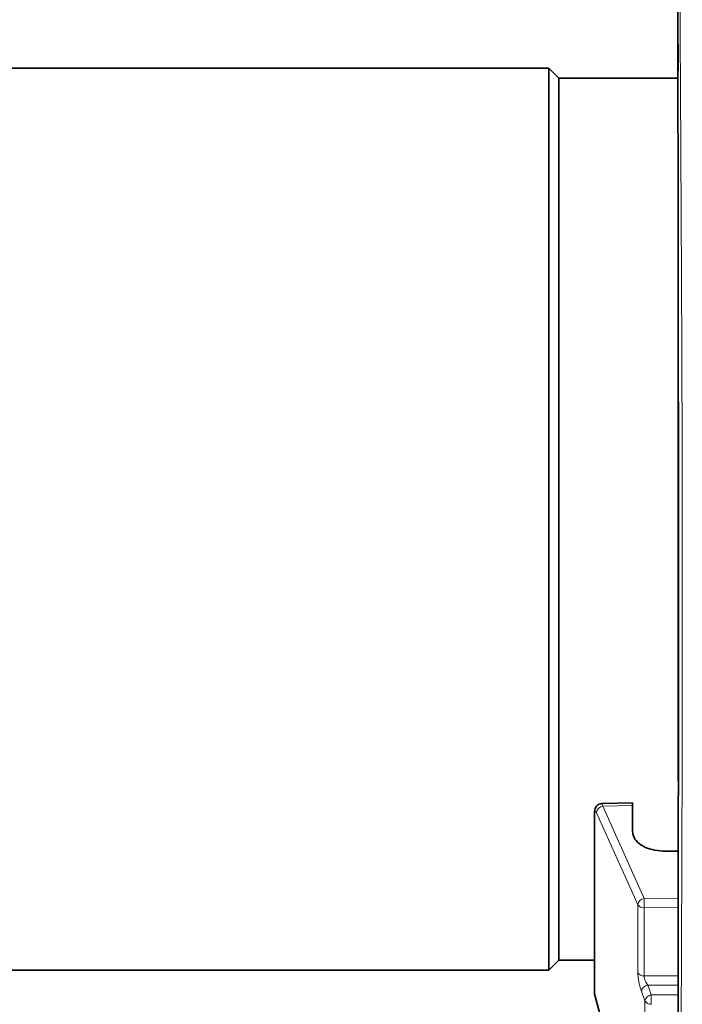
# Model space of a CAD drawing. Header units: millimetres. Extents: x 0 to 1118, y 0 to 864.
# Tile 11 of 172: x 150 to 174, y 333 to 370. Entities that reach past the tile are written whole.
import ezdxf

# ---------------------------------------------------------------- set-up
doc = ezdxf.new("R2010")
doc.units = ezdxf.units.MM

msp = doc.modelspace()

# ---------------------------------------------------------------- linework, layer by layer
at = {"color": 7, "linetype": 'Continuous', "lineweight": 35}
for p, q in [((174.272, 368.517), (174.272, 368.715)), ((169.434, 367.832), (146.484, 367.832)), ((169.809, 367.457), (169.434, 367.832)), ((169.434, 334.082), (169.434, 367.832)), ((174.272, 367.457), (169.809, 367.457)), ((169.809, 334.457), (169.809, 367.457)), ((174.272, 360.097), (174.272, 360.93)), ((174.272, 359.146), (174.272, 347.874)), ((174.272, 345.701), (174.272, 347.009)), ((174.272, 345.454), (174.272, 345.701)), ((174.272, 345.454), (174.272, 343.563)), ((174.272, 341.838), (174.272, 343.239)), ((174.272, 341.165), (174.272, 341.838)), ((172.572, 340.338), (171.416, 340.31)), ((172.572, 339.262), (172.572, 340.237)), ((171.147, 339.964), (171.147, 333.213)), ((169.434, 334.082), (169.809, 334.457)), ((169.809, 334.457), (171.147, 334.457)), ((138.384, 334.082), (169.434, 334.082)), ((171.155, 333.148), (173.033, 326.139))]:
    msp.add_line(p, q, dxfattribs=at)
at = {"color": 7, "linetype": 'Continuous', "lineweight": 18}
for p, q in [((172.572, 340.237), (171.458, 340.21)), ((171.458, 340.21), (173.002, 336.765)), ((171.155, 339.924), (171.155, 333.148)), ((172.765, 333.997), (172.765, 336.526)), ((173.002, 336.765), (174.28, 336.77)), ((174.28, 336.419), (173.002, 336.414)), ((173.002, 336.414), (173.002, 333.865)), ((174.276, 333.514), (173.136, 333.514)), ((173.033, 332.935), (172.899, 333.294)), ((173.27, 333.154), (174.276, 333.154)), ((173.033, 326.139), (173.033, 332.935))]:
    msp.add_line(p, q, dxfattribs=at)
at = {"color": 7, "linetype": 'Continuous', "lineweight": 18, "flags": 128}
for points in [[(171.147, 339.962), (171.147, 339.959), (171.155, 339.924)], [(172.765, 336.526), (172.636, 336.815), (172.118, 337.969), (171.221, 339.971)], [(173.002, 333.865), (173.502, 333.865), (174.277, 333.864)], [(173.136, 333.514), (173.185, 333.382), (173.27, 333.154)]]:
    msp.add_lwpolyline(points, dxfattribs=at)
at = {"color": 7, "linetype": 'Continuous', "lineweight": 18}
for centre, radius, start, end in [((171.49, 339.942), 0.271, 96.7712, 173.7023), ((173.034, 336.496), 0.271, 96.7785, 173.6542), ((172.979, 336.672), 0.259, 214.2014, 275.1361), ((181.177, 336.59), 8.176, 178.7695, 181.2305), ((172.985, 334.113), 0.249, 207.8902, 273.932), ((173.166, 333.244), 0.271, 96.2657, 169.3911), ((173.3, 332.885), 0.271, 96.2664, 169.3881), ((181.621, 332.977), 8.353, 178.7847, 181.2153), ((173.254, 333.048), 0.248, 207.1223, 273.7396)]:
    msp.add_arc(centre, radius, start, end, dxfattribs=at)
at = {"color": 7, "linetype": 'Continuous', "lineweight": 35}
msp.add_arc((171.397, 333.213), 0.25, 180, 195, dxfattribs=at)
msp.add_ellipse((959.796, 362.022), major_axis=(1586.947, 22.134), ratio=0.009089, start_param=4.194104, end_param=4.194444, dxfattribs=at)
at = {"color": 7, "linetype": 'Continuous', "lineweight": 18}
for points, knots in [([(174.293, 381.143), (174.293, 381.143), (174.293, 381.139), (174.293, 381.098), (174.294, 380.946), (174.295, 380.7), (174.296, 380.307), (174.299, 379.707), (174.302, 378.83), (174.307, 377.747), (174.313, 376.475), (174.32, 375.026), (174.328, 373.417), (174.337, 371.632), (174.348, 369.701), (174.36, 367.645), (174.372, 365.481), (174.385, 363.191), (174.397, 360.815), (174.409, 358.375), (174.419, 355.893), (174.427, 353.347), (174.431, 350.784), (174.433, 348.225), (174.431, 345.691), (174.428, 343.167), (174.422, 340.706), (174.415, 338.33), (174.406, 336.055), (174.397, 333.863), (174.388, 331.806), (174.379, 329.898), (174.371, 328.152), (174.364, 326.55), (174.357, 325.13), (174.352, 323.9), (174.347, 322.867), (174.343, 322.02), (174.34, 321.333), (174.338, 320.85), (174.338, 320.785), (174.338, 320.753)], [0, 0, 0, 0, 0.0005081, 0.018154, 0.0358539, 0.0536082, 0.0714177, 0.0978605, 0.1244862, 0.1513955, 0.1786928, 0.2051523, 0.2317954, 0.2587231, 0.2860408, 0.3125139, 0.3391718, 0.3661161, 0.3934528, 0.4200095, 0.446753, 0.4737856, 0.5012137, 0.527975, 0.5549265, 0.5821733, 0.6098244, 0.6365712, 0.6635085, 0.6907407, 0.7183775, 0.7449552, 0.7717197, 0.7987729, 0.8262217, 0.852689, 0.8793399, 0.9062754, 0.9336001, 0.9669019, 1, 1, 1, 1]), ([(171.416, 340.306), (171.422, 340.304), (171.434, 340.299), (171.45, 340.241), (171.458, 340.21)], [0, 0, 0, 0, 0.462117, 1, 1, 1, 1]), ([(171.221, 339.971), (171.213, 339.986), (171.198, 340.016), (171.177, 340.025), (171.163, 340.005), (171.156, 339.966), (171.155, 339.934), (171.155, 339.924)], [0, 0, 0, 0, 0.2262631, 0.4527946, 0.6766855, 0.8943346, 1, 1, 1, 1]), ([(172.765, 333.997), (172.766, 333.976), (172.767, 333.913), (172.781, 333.78), (172.811, 333.606), (172.852, 333.432), (172.883, 333.34), (172.899, 333.294)], [0, 0, 0, 0, 0.108653, 0.322585, 0.545231, 0.772765, 1, 1, 1, 1]), ([(173.136, 333.514), (173.12, 333.537), (173.089, 333.582), (173.047, 333.668), (173.016, 333.755), (173.003, 333.823), (173.002, 333.854), (173.002, 333.865)], [0, 0, 0, 0, 0.238447, 0.471713, 0.691928, 0.89692, 1, 1, 1, 1])]:
    msp.add_open_spline(points, degree=3, knots=knots, dxfattribs=at)
at = {"color": 7, "linetype": 'Continuous', "lineweight": 35}
for points, knots in [([(174.247, 380.932), (174.247, 380.93), (174.247, 380.924), (174.247, 380.855), (174.248, 380.698), (174.248, 380.46), (174.248, 380.144), (174.249, 379.751), (174.249, 379.283), (174.25, 378.74), (174.251, 378.124), (174.252, 377.436), (174.253, 376.678), (174.254, 375.852), (174.255, 374.962), (174.257, 374.016), (174.258, 373.014), (174.26, 371.958), (174.262, 370.844), (174.264, 369.669), (174.266, 368.437), (174.268, 367.153), (174.27, 365.821), (174.272, 364.447), (174.274, 363.035), (174.276, 361.593), (174.278, 360.127), (174.28, 358.643), (174.281, 357.146), (174.283, 355.644), (174.284, 354.14), (174.285, 352.625), (174.286, 351.097), (174.286, 349.554), (174.286, 348.011), (174.286, 346.474), (174.286, 344.95), (174.285, 343.445), (174.284, 341.966), (174.283, 340.512), (174.282, 339.085), (174.281, 337.687), (174.279, 336.324), (174.278, 334.999), (174.277, 333.716), (174.275, 332.477), (174.274, 331.294), (174.272, 330.169), (174.271, 329.102), (174.27, 328.089), (174.269, 327.132), (174.268, 326.233), (174.267, 325.397), (174.266, 324.627), (174.265, 323.925), (174.264, 323.294), (174.263, 322.736), (174.262, 322.255), (174.262, 321.85), (174.262, 321.524), (174.261, 321.277), (174.261, 321.111), (174.261, 321.032), (174.261, 321.024), (174.261, 321.021)], [0, 0, 0, 0, 0.006005, 0.022327, 0.038684, 0.055054, 0.071446, 0.08787, 0.104312, 0.120629, 0.136995, 0.153412, 0.169852, 0.186286, 0.202684, 0.21902, 0.235133, 0.251154, 0.267324, 0.283629, 0.300053, 0.316576, 0.333173, 0.349817, 0.366481, 0.383128, 0.399729, 0.416256, 0.432688, 0.449004, 0.46519, 0.481251, 0.497659, 0.514138, 0.530663, 0.547206, 0.563733, 0.580217, 0.59663, 0.612986, 0.629421, 0.645848, 0.662273, 0.678703, 0.695145, 0.711605, 0.728059, 0.744243, 0.760458, 0.776745, 0.793097, 0.809507, 0.825963, 0.842453, 0.858963, 0.875475, 0.891973, 0.908442, 0.924872, 0.941251, 0.957572, 0.973825, 0.989976, 1, 1, 1, 1]), ([(174.272, 368), (174.272, 368.056), (174.272, 368.169), (174.272, 368.323), (174.272, 368.444), (174.272, 368.499), (174.272, 368.514), (174.272, 368.517)], [0, 0, 0, 0, 0.23728, 0.474561, 0.711834, 0.949109, 1, 1, 1, 1]), ([(174.272, 367.746), (174.272, 367.756), (174.272, 367.777), (174.272, 367.838), (174.272, 367.915), (174.272, 367.972), (174.272, 368), (174.272, 368)], [0, 0, 0, 0, 0.249711, 0.499423, 0.749125, 0.998825, 1, 1, 1, 1]), ([(174.272, 361.167), (174.272, 361.172), (174.272, 361.184), (174.272, 361.201), (174.272, 361.211)], [0, 0, 0, 0, 0.404636, 1, 1, 1, 1]), ([(174.272, 360.93), (174.272, 360.975), (174.272, 361.066), (174.272, 361.142), (174.272, 361.176), (174.272, 361.167), (174.272, 361.167)], [0, 0, 0, 0, 0.331395, 0.66279, 0.994172, 1, 1, 1, 1]), ([(174.272, 359.453), (174.272, 359.494), (174.272, 359.575), (174.272, 359.737), (174.272, 359.907), (174.272, 360.028), (174.272, 360.087), (174.272, 360.097)], [0, 0, 0, 0, 0.23728, 0.474561, 0.711834, 0.949109, 1, 1, 1, 1]), ([(174.272, 359.146), (174.272, 359.172), (174.272, 359.225), (174.272, 359.311), (174.272, 359.391), (174.272, 359.435), (174.272, 359.453), (174.272, 359.453)], [0, 0, 0, 0, 0.249711, 0.499423, 0.749125, 0.998825, 1, 1, 1, 1]), ([(174.272, 347.597), (174.272, 347.604), (174.272, 347.624), (174.272, 347.675), (174.272, 347.751), (174.272, 347.821), (174.272, 347.861), (174.272, 347.874)], [0, 0, 0, 0, 0.139529, 0.389022, 0.638506, 0.887987, 1, 1, 1, 1]), ([(174.272, 347.009), (174.272, 347.065), (174.272, 347.176), (174.272, 347.343), (174.272, 347.486), (174.272, 347.563), (174.272, 347.592), (174.272, 347.597)], [0, 0, 0, 0, 0.237286, 0.474572, 0.711849, 0.949121, 1, 1, 1, 1]), ([(174.272, 343.239), (174.272, 343.292), (174.272, 343.397), (174.272, 343.508), (174.272, 343.563)], [0, 0, 0, 0, 0.5, 1, 1, 1, 1]), ([(171.417, 340.306), (171.397, 340.305), (171.345, 340.305), (171.273, 340.268), (171.214, 340.212), (171.177, 340.15), (171.155, 340.078), (171.146, 340.02), (171.148, 339.975), (171.149, 339.961)], [0, 0, 0, 0, 0.11265, 0.294498, 0.442509, 0.581444, 0.727105, 0.915164, 1, 1, 1, 1]), ([(172.572, 340.237), (172.572, 340.268), (172.572, 340.326), (172.572, 340.332), (172.572, 340.336)], [0, 0, 0, 0, 0.522321, 1, 1, 1, 1]), ([(173.811, 338.528), (173.671, 338.535), (173.39, 338.549), (173.017, 338.676), (172.737, 338.864), (172.592, 339.072), (172.578, 339.209), (172.572, 339.262)], [0, 0, 0, 0, 0.215915, 0.431831, 0.647724, 0.863586, 1, 1, 1, 1])]:
    msp.add_open_spline(points, degree=3, knots=knots, dxfattribs=at)

doc.saveas('drawing.dxf')
